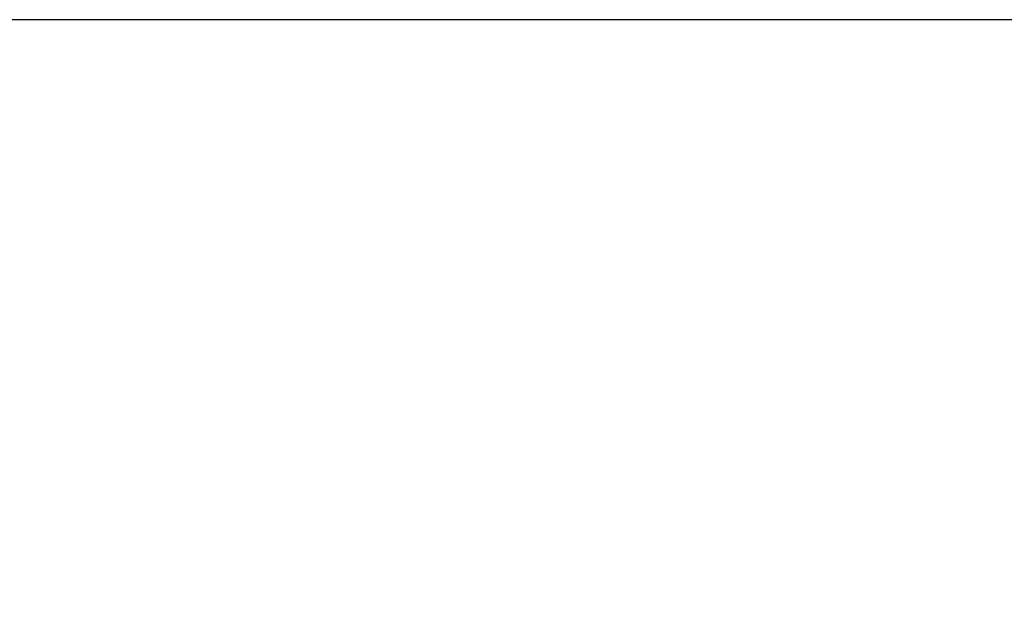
# Model space of a CAD drawing. Header units: millimetres. Extents: x 31 to 249, y 89 to 250.
# Tile 115 of 201: x 40.73 to 45.16, y 243.04 to 245.67. Entities that reach past the tile are written whole.
import ezdxf

# ---------------------------------------------------------------- set-up
doc = ezdxf.new("R2010")
doc.units = ezdxf.units.MM
doc.styles.add('Tahoma', font='tahoma.ttf')
doc.dimstyles.new('DimStyle10', dxfattribs={"dimtxt": 1.893549, "dimasz": 0.946775, "dimexe": 0.946775, "dimexo": 0.946775, "dimgap": 0.189355, "dimtad": 0, "dimtih": 1, "dimtoh": 1, "dimdec": 0, "dimzin": 0, "dimdsep": 46, "dimtxsty": 'Tahoma', "dimcen": 0.09, "dimadec": 0, "dimazin": 0, "dimtfac": 1, "dimtdec": 4, "dimtofl": 0, "dimtmove": 0, "dimatfit": 3, "dimfxl": 0, "dimtolj": 1, "dimtzin": 0, "dimarcsym": 0})

# ---------------------------------------------------------------- blocks, each defined once
blk = doc.blocks.new('*D29')
at = {"color": 0, "lineweight": -2}
for p, q in [((45.3022, 245.6659), (34.7393, 245.6659)), ((35.6861, 244.7191), (35.6861, 230.8418)), ((35.6861, 214.6127), (35.6861, 228.49)), ((45.3022, 213.6659), (34.7393, 213.6659))]:
    blk.add_line(p, q, dxfattribs=at)
at = {"color": 0}
for points in [[(35.8439, 244.7191), (35.5283, 244.7191), (35.6861, 245.6659)], [(35.5283, 214.6127), (35.8439, 214.6127), (35.6861, 213.6659)]]:
    blk.add_solid(points, dxfattribs=at)
at = {"layer": 'Defpoints', "color": 0}
for p in [(46.249, 245.6659), (35.6861, 213.6659), (46.249, 213.6659)]:
    blk.add_point(p, dxfattribs=at)
at = {"color": 0, "insert": (35.6861, 229.6659), "char_height": 1.89355, "attachment_point": 5, "style": 'Tahoma'}
blk.add_mtext('\\A1;32mm', dxfattribs=at)

msp = doc.modelspace()

# ---------------------------------------------------------------- dimensions: what is measured, and where the dimension line sits
at = {"color": 250}
dim = msp.add_linear_dim(base=(35.6861, 213.6659, -3.25), p1=(46.249, 245.6659, -3.25), p2=(46.249, 213.6659, -3.25), angle=90, dimstyle='DimStyle10', override={"dimpost": 'mm'}, dxfattribs=at)
dim.commit()
dim.dimension.update_dxf_attribs({"geometry": '*D29', "text_midpoint": (35.6861, 229.6659, -3.25)})

doc.saveas('drawing.dxf')
